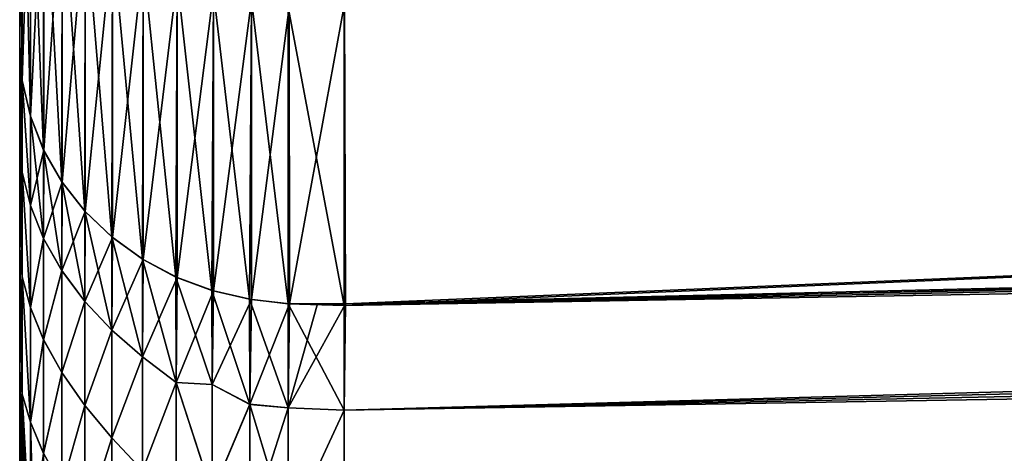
# Model space of a CAD drawing. Header units: metres. Extents: x -2 to 85, y -75 to 96.
# Tile 98 of 256: x 13 to 14.062, y -51.151 to -50.682. Entities that reach past the tile are written whole.
import ezdxf

# ---------------------------------------------------------------- set-up
doc = ezdxf.new("R2010")
doc.units = ezdxf.units.M
doc.layers.add('solid_20204500', color=7, linetype='CONTINUOUS')

msp = doc.modelspace()

# ---------------------------------------------------------------- linework, layer by layer
at = {"layer": 'solid_20204500'}
for points in [[(30.014322, -50.28516, -5.693029), (13.350021, -50.990894, -5.195552), (13.35, -50.665405, -5.940703)], [(30.014322, -50.28516, -5.693029), (21.712175, -50.788425, -5.090972), (13.350021, -50.990894, -5.195552)], [(13.350348, -50.66544, 5.94074), (13.351604, -50.989151, 5.19496), (30.014322, -50.28516, 5.693029)], [(13.351604, -50.989151, 5.19496), (21.71203, -50.788429, 5.090974), (30.014322, -50.28516, 5.693029)], [(13, -50.709824, -5.083153), (13, -50.709824, 5.083153), (13, -50.398312, 5.802137)], [(13.002715, -50.430424, 5.830582), (13, -50.398312, 5.802137), (13, -50.709824, 5.083153)], [(13, -50.709824, -5.083153), (13, -50.398312, 5.802137), (13, -50.398338, -5.802025)], [(13.002685, -50.748158, -5.098472), (13, -50.709824, -5.083153), (13, -50.398338, -5.802025)], [(13.002819, -50.430401, -5.830475), (13.002685, -50.748158, -5.098472), (13, -50.398338, -5.802025)], [(13.002775, -50.74852, 5.098714), (13.002715, -50.430424, 5.830582), (13, -50.709824, 5.083153)], [(13.011456, -50.786613, -5.113853), (13.002685, -50.748158, -5.098472), (13.002819, -50.430401, -5.830475)], [(13.011467, -50.467888, 5.848128), (13.002715, -50.430424, 5.830582), (13.002775, -50.74852, 5.098714)], [(13.011581, -50.467884, -5.848056), (13.011456, -50.786613, -5.113853), (13.002819, -50.430401, -5.830475)], [(13.011474, -50.786583, 5.113911), (13.011467, -50.467888, 5.848128), (13.002775, -50.74852, 5.098714)], [(13.025798, -50.823189, -5.128479), (13.011456, -50.786613, -5.113853), (13.011581, -50.467884, -5.848056)], [(13.025801, -50.503551, 5.864861), (13.011467, -50.467888, 5.848128), (13.011474, -50.786583, 5.113911)], [(13.025911, -50.503536, -5.864778), (13.025798, -50.823189, -5.128479), (13.011581, -50.467884, -5.848056)], [(13.025801, -50.503551, 5.864861), (13.011474, -50.786583, 5.113911), (13.025806, -50.823158, 5.128545)], [(13.04549, -50.857548, -5.142221), (13.025798, -50.823189, -5.128479), (13.025911, -50.503536, -5.864778)], [(13.045677, -50.537342, 5.88071), (13.025801, -50.503551, 5.864861), (13.025806, -50.823158, 5.128545)], [(13.045782, -50.537308, -5.88062), (13.04549, -50.857548, -5.142221), (13.025911, -50.503536, -5.864778)], [(13.045677, -50.537342, 5.88071), (13.025806, -50.823158, 5.128545), (13.045684, -50.857807, 5.142404)], [(13.070148, -50.889023, -5.154809), (13.04549, -50.857548, -5.142221), (13.045782, -50.537308, -5.88062)], [(13.070526, -50.56818, 5.895175), (13.045677, -50.537342, 5.88071), (13.045684, -50.857807, 5.142404)], [(13.070632, -50.56815, -5.895084), (13.070148, -50.889023, -5.154809), (13.045782, -50.537308, -5.88062)], [(13.070526, -50.56818, 5.895175), (13.045684, -50.857807, 5.142404), (13.070533, -50.889435, 5.155053)], [(13.099291, -50.917, -5.165998), (13.070148, -50.889023, -5.154809), (13.070632, -50.56815, -5.895084)], [(13.099905, -50.595558, 5.908018), (13.070526, -50.56818, 5.895175), (13.070533, -50.889435, 5.155053)], [(13.100011, -50.595528, -5.907927), (13.099291, -50.917, -5.165998), (13.070632, -50.56815, -5.895084)], [(13.099905, -50.595558, 5.908018), (13.070533, -50.889435, 5.155053), (13.099912, -50.917515, 5.166283)], [(13.132348, -50.940933, -5.17557), (13.099291, -50.917, -5.165998), (13.100011, -50.595528, -5.907927)], [(13.133234, -50.618938, 5.918985), (13.099905, -50.595558, 5.908018), (13.099912, -50.917515, 5.166283)], [(13.13334, -50.618908, -5.918893), (13.132348, -50.940933, -5.17557), (13.100011, -50.595528, -5.907927)], [(13.133234, -50.618938, 5.918985), (13.099912, -50.917515, 5.166283), (13.13324, -50.941494, 5.175873)], [(13.16843, -50.960243, -5.183293), (13.132348, -50.940933, -5.17557), (13.13334, -50.618908, -5.918893)], [(13.169853, -50.637859, 5.927859), (13.133234, -50.618938, 5.918985), (13.13324, -50.941494, 5.175873)], [(13.169959, -50.637829, -5.927767), (13.16843, -50.960243, -5.183293), (13.13334, -50.618908, -5.918893)], [(13.169853, -50.637859, 5.927859), (13.13324, -50.941494, 5.175873), (13.16986, -50.960896, 5.183633)], [(13.207257, -50.974792, -5.189112), (13.16843, -50.960243, -5.183293), (13.169959, -50.637829, -5.927767)], [(13.209042, -50.651943, 5.934462), (13.169853, -50.637859, 5.927859), (13.16986, -50.960896, 5.183633)], [(13.209147, -50.651913, -5.934374), (13.207257, -50.974792, -5.189112), (13.169959, -50.637829, -5.927767)], [(13.350016, -51.103958, 4.941967), (30.02249, -50.640736, 4.859653), (13.351604, -50.989151, 5.19496)], [(13.350016, -51.103958, 4.941967), (30.024061, -50.699375, 4.734115), (30.02249, -50.640736, 4.859653)], [(30.02249, -50.640736, -4.859653), (13.350021, -50.990894, -5.195552), (21.712175, -50.788425, -5.090972)], [(30.02249, -50.640736, -4.859653), (30.024061, -50.699375, -4.734115), (13.350021, -50.990894, -5.195552)], [(30.02249, -50.640736, 4.859653), (21.71203, -50.788429, 5.090974), (13.351604, -50.989151, 5.19496)], [(13.209042, -50.651943, 5.934462), (13.16986, -50.960896, 5.183633), (13.209048, -50.975342, 5.189406)], [(13.247887, -50.98418, -5.192867), (13.207257, -50.974792, -5.189112), (13.209147, -50.651913, -5.934374)], [(13.209048, -50.975342, 5.189406), (13.250024, -50.660904, 5.938694), (13.209042, -50.651943, 5.934462)], [(13.209147, -50.651913, -5.934374), (13.25013, -50.660885, -5.938581), (13.247887, -50.98418, -5.192867)], [(13.250031, -50.984535, 5.19311), (13.250024, -50.660904, 5.938694), (13.209048, -50.975342, 5.189406)], [(13.247887, -50.98418, -5.192867), (13.25013, -50.660885, -5.938581), (13.28953, -50.989128, -5.194845)], [(13.250024, -50.660904, 5.938694), (13.250031, -50.984535, 5.19311), (13.2906, -50.668972, 5.933163)], [(13.25013, -50.660885, -5.938581), (13.289529, -50.668972, -5.933033), (13.28953, -50.989128, -5.194845)], [(13.250031, -50.984535, 5.19311), (13.291132, -50.989128, 5.194972), (13.2906, -50.668972, 5.933163)], [(13.289529, -50.668972, -5.933033), (13.35, -50.665405, -5.940703), (13.350021, -50.990894, -5.195552)], [(13.289529, -50.668972, -5.933033), (13.350021, -50.990894, -5.195552), (13.28953, -50.989128, -5.194845)], [(13.291132, -50.989128, 5.194972), (13.350348, -50.66544, 5.94074), (13.2906, -50.668972, 5.933163)], [(13.291132, -50.989128, 5.194972), (13.351604, -50.989151, 5.19496), (13.350348, -50.66544, 5.94074)], [(30.024061, -50.699375, -4.734115), (13.350015, -51.103958, -4.941967), (13.350021, -50.990894, -5.195552)], [(30.024061, -50.699375, -4.734115), (30.025492, -50.763062, -4.610789), (13.350015, -51.103958, -4.941967)], [(13.350016, -51.103958, 4.941967), (30.025492, -50.763062, 4.610789), (30.024061, -50.699375, 4.734115)], [(13, -50.811481, -4.851497), (13, -50.709824, 5.083153), (13, -50.709824, -5.083153)], [(13.002741, -50.847, 4.874046), (13.002775, -50.74852, 5.098714), (13, -50.709824, 5.083153)], [(13, -50.811485, 4.851492), (13, -50.709824, 5.083153), (13, -50.811481, -4.851497)], [(13, -50.811485, 4.851492), (13.002741, -50.847, 4.874046), (13, -50.709824, 5.083153)], [(13.002741, -50.847042, -4.873961), (13, -50.709824, -5.083153), (13.002685, -50.748158, -5.098472)], [(13.002741, -50.847042, -4.873961), (13, -50.811481, -4.851497), (13, -50.709824, -5.083153)], [(13.011454, -50.882904, -4.894014), (13.002685, -50.748158, -5.098472), (13.011456, -50.786613, -5.113853)], [(13.011454, -50.882904, -4.894014), (13.002741, -50.847042, -4.873961), (13.002685, -50.748158, -5.098472)], [(13.002741, -50.847, 4.874046), (13.011454, -50.882915, 4.893989), (13.002775, -50.74852, 5.098714)], [(13.011454, -50.882915, 4.893989), (13.011474, -50.786583, 5.113911), (13.002775, -50.74852, 5.098714)], [(13.350008, -51.236774, 4.698144), (30.026781, -50.831741, 4.489832), (30.025492, -50.763062, 4.610789)], [(13.350016, -51.103958, 4.941967), (13.350008, -51.236774, 4.698144), (30.025492, -50.763062, 4.610789)], [(30.025492, -50.763062, -4.610789), (30.026781, -50.831741, -4.489832), (13.350015, -51.103958, -4.941967)], [(13.011454, -50.882915, 4.893989), (13.025806, -50.823158, 5.128545), (13.011474, -50.786583, 5.113911)], [(13.025796, -50.918594, -4.910679), (13.011454, -50.882904, -4.894014), (13.011456, -50.786613, -5.113853)], [(13.025796, -50.918594, -4.910679), (13.011456, -50.786613, -5.113853), (13.025798, -50.823189, -5.128479)], [(13.002742, -50.95998, -4.656198), (13, -50.928719, -4.626616), (13, -50.811481, -4.851497)], [(13, -50.811485, 4.851492), (13, -50.811481, -4.851497), (13, -50.928719, -4.626616)], [(13.002741, -50.847042, -4.873961), (13.002742, -50.95998, -4.656198), (13, -50.811481, -4.851497)], [(13, -50.811485, 4.851492), (13, -50.928719, -4.626616), (13, -50.928722, 4.626613)], [(13, -50.811485, 4.851492), (13.002742, -50.959915, 4.656314), (13.002741, -50.847, 4.874046)], [(13, -50.811485, 4.851492), (13, -50.928722, 4.626613), (13.002742, -50.959915, 4.656314)], [(13.011454, -50.882915, 4.893989), (13.025796, -50.918598, 4.910672), (13.025806, -50.823158, 5.128545)], [(13.025796, -50.918598, 4.910672), (13.045684, -50.857807, 5.142404), (13.025806, -50.823158, 5.128545)], [(13.045488, -50.953403, -4.923664), (13.025796, -50.918594, -4.910679), (13.025798, -50.823189, -5.128479)], [(13.045488, -50.953403, -4.923664), (13.025798, -50.823189, -5.128479), (13.04549, -50.857548, -5.142221)], [(30.026781, -50.831741, -4.489832), (13.350008, -51.236774, -4.698144), (13.350015, -51.103958, -4.941967)], [(30.026781, -50.831741, -4.489832), (30.027931, -50.905308, -4.371502), (13.350008, -51.236774, -4.698144)], [(13.350008, -51.236774, 4.698144), (30.027931, -50.905308, 4.371502), (30.026781, -50.831741, 4.489832)], [(13.002741, -50.847, 4.874046), (13.011455, -50.99324, 4.680727), (13.011454, -50.882915, 4.893989)], [(13.002741, -50.847, 4.874046), (13.002742, -50.959915, 4.656314), (13.011455, -50.99324, 4.680727)], [(13.011455, -50.993172, -4.680845), (13.002742, -50.95998, -4.656198), (13.002741, -50.847042, -4.873961)], [(13.011454, -50.882904, -4.894014), (13.011455, -50.993172, -4.680845), (13.002741, -50.847042, -4.873961)], [(13.025796, -50.918598, 4.910672), (13.045488, -50.953381, 4.923711), (13.045684, -50.857807, 5.142404)], [(13.070147, -50.986649, -4.932734), (13.045488, -50.953403, -4.923664), (13.04549, -50.857548, -5.142221)], [(13.045488, -50.953381, 4.923711), (13.070533, -50.889435, 5.155053), (13.045684, -50.857807, 5.142404)], [(13.070147, -50.986649, -4.932734), (13.04549, -50.857548, -5.142221), (13.070148, -50.889023, -5.154809)], [(13.025796, -50.918594, -4.910679), (13.011455, -50.993172, -4.680845), (13.011454, -50.882904, -4.894014)], [(13.011454, -50.882915, 4.893989), (13.011455, -50.99324, 4.680727), (13.025796, -50.918598, 4.910672)], [(13.045488, -50.953381, 4.923711), (13.070147, -50.986626, 4.932782), (13.070533, -50.889435, 5.155053)], [(13.099289, -51.017567, -4.937984), (13.070147, -50.986649, -4.932734), (13.070148, -50.889023, -5.154809)], [(13.070147, -50.986626, 4.932782), (13.099912, -50.917515, 5.166283), (13.070533, -50.889435, 5.155053)], [(13.099289, -51.017567, -4.937984), (13.070148, -50.889023, -5.154809), (13.099291, -50.917, -5.165998)], [(13.35, -51.388508, 4.46562), (30.02894, -50.983574, 4.256141), (30.027931, -50.905308, 4.371502)], [(13.350008, -51.236774, 4.698144), (13.35, -51.388508, 4.46562), (30.027931, -50.905308, 4.371502)], [(30.027931, -50.905308, -4.371502), (30.02894, -50.983574, -4.256141), (13.350008, -51.236774, -4.698144)], [(13.025796, -50.918594, -4.910679), (13.025797, -51.027874, -4.699495), (13.011455, -50.993172, -4.680845)], [(13.011455, -50.99324, 4.680727), (13.025797, -51.027916, 4.699419), (13.025796, -50.918598, 4.910672)], [(13.045488, -50.953403, -4.923664), (13.025797, -51.027874, -4.699495), (13.025796, -50.918594, -4.910679)], [(13.025796, -50.918598, 4.910672), (13.025797, -51.027916, 4.699419), (13.045488, -50.953381, 4.923711)], [(13.099289, -51.017544, 4.938031), (13.099912, -50.917515, 5.166283), (13.070147, -50.986626, 4.932782)], [(13.132346, -51.046543, -4.937326), (13.099289, -51.017567, -4.937984), (13.099291, -50.917, -5.165998)], [(13.099289, -51.017544, 4.938031), (13.13324, -50.941494, 5.175873), (13.099912, -50.917515, 5.166283)], [(13.132346, -51.046543, -4.937326), (13.099291, -50.917, -5.165998), (13.132348, -50.940933, -5.17557)], [(13.002746, -51.086876, -4.446262), (13, -51.060783, -4.409852), (13, -50.928719, -4.626616)], [(13, -50.928722, 4.626613), (13, -50.928719, -4.626616), (13, -51.060783, -4.409852)], [(13.002742, -50.95998, -4.656198), (13.002746, -51.086876, -4.446262), (13, -50.928719, -4.626616)], [(13, -50.928722, 4.626613), (13, -51.060783, -4.409852), (13, -51.060783, 4.409853)], [(13, -50.928722, 4.626613), (13.002746, -51.086784, 4.446407), (13.002742, -50.959915, 4.656314)], [(13, -50.928722, 4.626613), (13, -51.060783, 4.409853), (13.002746, -51.086784, 4.446407)], [(13.132346, -51.04652, 4.937372), (13.13324, -50.941494, 5.175873), (13.099289, -51.017544, 4.938031)], [(13.168674, -51.074169, -4.928529), (13.132346, -51.046543, -4.937326), (13.132348, -50.940933, -5.17557)], [(13.132346, -51.04652, 4.937372), (13.16986, -50.960896, 5.183633), (13.13324, -50.941494, 5.175873)], [(13.168674, -51.074169, -4.928529), (13.132348, -50.940933, -5.17557), (13.16843, -50.960243, -5.183293)], [(13.002742, -50.959915, 4.656314), (13.011457, -51.117092, 4.475029), (13.011455, -50.99324, 4.680727)], [(13.002742, -50.959915, 4.656314), (13.002746, -51.086784, 4.446407), (13.011457, -51.117092, 4.475029)], [(13.011458, -51.116962, -4.475232), (13.002746, -51.086876, -4.446262), (13.002742, -50.95998, -4.656198)], [(13.011455, -50.993172, -4.680845), (13.011458, -51.116962, -4.475232), (13.002742, -50.95998, -4.656198)], [(13.025797, -51.027916, 4.699419), (13.045489, -51.063351, 4.711881), (13.045488, -50.953381, 4.923711)], [(13.045488, -50.953403, -4.923664), (13.045489, -51.063366, -4.711853), (13.025797, -51.027874, -4.699495)], [(13.045488, -50.953381, 4.923711), (13.045489, -51.063351, 4.711881), (13.070147, -50.986626, 4.932782)], [(13.070147, -50.986649, -4.932734), (13.045489, -51.063366, -4.711853), (13.045488, -50.953403, -4.923664)], [(13.168674, -51.074146, 4.928578), (13.16986, -50.960896, 5.183633), (13.132346, -51.04652, 4.937372)], [(13.168674, -51.074169, -4.928529), (13.16843, -50.960243, -5.183293), (13.207561, -51.076305, -4.959731)], [(13.207561, -51.076305, -4.959731), (13.16843, -50.960243, -5.183293), (13.207257, -50.974792, -5.189112)], [(13.168674, -51.074146, 4.928578), (13.209048, -50.975342, 5.189406), (13.16986, -50.960896, 5.183633)], [(13.168674, -51.074146, 4.928578), (13.207562, -51.076279, 4.959788), (13.209048, -50.975342, 5.189406)], [(13.207561, -51.076305, -4.959731), (13.207257, -50.974792, -5.189112), (13.248252, -51.097725, -4.938935)], [(13.248252, -51.097725, -4.938935), (13.207257, -50.974792, -5.189112), (13.247887, -50.98418, -5.192867)], [(13.207562, -51.076279, 4.959788), (13.250031, -50.984535, 5.19311), (13.209048, -50.975342, 5.189406)], [(13.025797, -51.027874, -4.699495), (13.011458, -51.116962, -4.475232), (13.011455, -50.993172, -4.680845)], [(13.011455, -50.99324, 4.680727), (13.011457, -51.117092, 4.475029), (13.025797, -51.027916, 4.699419)], [(13.045489, -51.063351, 4.711881), (13.070148, -51.098961, 4.717748), (13.070147, -50.986626, 4.932782)], [(13.070147, -50.986649, -4.932734), (13.070148, -51.098976, -4.717719), (13.045489, -51.063366, -4.711853)], [(13.099289, -51.017544, 4.938031), (13.070147, -50.986626, 4.932782), (13.070148, -51.098961, 4.717748)], [(13.099289, -51.017567, -4.937984), (13.070148, -51.098976, -4.717719), (13.070147, -50.986649, -4.932734)], [(13.207562, -51.076279, 4.959788), (13.248252, -51.097702, 4.938982), (13.250031, -50.984535, 5.19311)], [(13.28953, -51.101574, -4.94084), (13.247887, -50.98418, -5.192867), (13.28953, -50.989128, -5.194845)], [(13.248252, -51.097725, -4.938935), (13.247887, -50.98418, -5.192867), (13.28953, -51.101574, -4.94084)], [(13.248252, -51.097702, 4.938982), (13.291132, -50.989128, 5.194972), (13.250031, -50.984535, 5.19311)], [(13.248252, -51.097702, 4.938982), (13.28953, -51.101574, 4.94084), (13.291132, -50.989128, 5.194972)], [(13.28953, -50.989128, -5.194845), (13.350021, -50.990894, -5.195552), (13.350015, -51.103958, -4.941967)], [(13.28953, -51.101574, -4.94084), (13.28953, -50.989128, -5.194845), (13.350015, -51.103958, -4.941967)], [(13.28953, -51.101574, 4.94084), (13.321172, -50.989185, 5.194853), (13.291132, -50.989128, 5.194972)], [(13.28953, -51.101574, 4.94084), (13.351604, -50.989151, 5.19496), (13.321172, -50.989185, 5.194853)], [(13.28953, -51.101574, 4.94084), (13.350016, -51.103958, 4.941967), (13.351604, -50.989151, 5.19496)], [(13.321172, -50.989185, 5.194853), (13.351604, -50.989151, 5.19496), (13.291132, -50.989128, 5.194972)], [(13.35, -51.388508, 4.46562), (30.0298, -51.066406, 4.143948), (30.02894, -50.983574, 4.256141)], [(30.02894, -50.983574, -4.256141), (13.350001, -51.388508, -4.46562), (13.350008, -51.236774, -4.698144)], [(30.02894, -50.983574, -4.256141), (30.0298, -51.066406, -4.143948), (13.350001, -51.388508, -4.46562)], [(13.09929, -51.133743, 4.717549), (13.099289, -51.017544, 4.938031), (13.070148, -51.098961, 4.717748)], [(13.099289, -51.017567, -4.937984), (13.09929, -51.133759, -4.71752), (13.070148, -51.098976, -4.717719)], [(13.132346, -51.04652, 4.937372), (13.099289, -51.017544, 4.938031), (13.09929, -51.133743, 4.717549)], [(13.132346, -51.046543, -4.937326), (13.09929, -51.133759, -4.71752), (13.099289, -51.017567, -4.937984)], [(13.011457, -51.117092, 4.475029), (13.025801, -51.15065, 4.495671), (13.025797, -51.027916, 4.699419)], [(13.025797, -51.027874, -4.699495), (13.025801, -51.150562, -4.495811), (13.011458, -51.116962, -4.475232)], [(13.045489, -51.063366, -4.711853), (13.025801, -51.150562, -4.495811), (13.025797, -51.027874, -4.699495)], [(13.025797, -51.027916, 4.699419), (13.025801, -51.15065, 4.495671), (13.045489, -51.063351, 4.711881)], [(13.132348, -51.169315, 4.707489), (13.132346, -51.04652, 4.937372), (13.09929, -51.133743, 4.717549)], [(13.132346, -51.046543, -4.937326), (13.132348, -51.169331, -4.707464), (13.09929, -51.133759, -4.71752)], [(13.168674, -51.074146, 4.928578), (13.132346, -51.04652, 4.937372), (13.132348, -51.169315, 4.707489)], [(13.168674, -51.074169, -4.928529), (13.132348, -51.169331, -4.707464), (13.132346, -51.046543, -4.937326)], [(13, -51.060783, 4.409853), (12.999938, -51.209995, 4.211333), (13.00024, -51.213413, 4.219747)], [(13, -51.060783, 4.409853), (13, -51.206921, 4.202548), (12.999938, -51.209995, 4.211333)], [(12.99996, -51.210484, -4.212009), (13, -51.206921, -4.202548), (13, -51.060783, -4.409852)], [(13.000319, -51.214272, -4.221022), (12.99996, -51.210484, -4.212009), (13, -51.060783, -4.409852)], [(13, -51.060783, 4.409853), (13, -51.060783, -4.409852), (13, -51.206921, -4.202548)], [(13.000908, -51.218281, -4.229584), (13.000319, -51.214272, -4.221022), (13, -51.060783, -4.409852)], [(13.002767, -51.226997, -4.24549), (13.000908, -51.218281, -4.229584), (13, -51.060783, -4.409852)], [(13.002746, -51.086876, -4.446262), (13.002767, -51.226997, -4.24549), (13, -51.060783, -4.409852)], [(13, -51.060783, 4.409853), (13, -51.206921, -4.202548), (13, -51.206921, 4.202548)], [(13, -51.060783, 4.409853), (13.003542, -51.229935, 4.250221), (13.002746, -51.086784, 4.446407)], [(13, -51.060783, 4.409853), (13.000748, -51.217125, 4.227842), (13.003542, -51.229935, 4.250221)], [(13, -51.060783, 4.409853), (13.00024, -51.213413, 4.219747), (13.000748, -51.217125, 4.227842)], [(13.025801, -51.15065, 4.495671), (13.045493, -51.186958, 4.507707), (13.045489, -51.063351, 4.711881)], [(13.045489, -51.063366, -4.711853), (13.045493, -51.186966, -4.507698), (13.025801, -51.150562, -4.495811)], [(13.045489, -51.063351, 4.711881), (13.045493, -51.186958, 4.507707), (13.070148, -51.098961, 4.717748)], [(13.070148, -51.098976, -4.717719), (13.045493, -51.186966, -4.507698), (13.045489, -51.063366, -4.711853)], [(13.349995, -51.558205, 4.245855), (30.030518, -51.153694, 4.035095), (30.0298, -51.066406, 4.143948)], [(13.35, -51.388508, 4.46562), (13.349995, -51.558205, 4.245855), (30.0298, -51.066406, 4.143948)], [(30.0298, -51.066406, -4.143948), (30.030518, -51.153694, -4.035095), (13.350001, -51.388508, -4.46562)], [(13.168675, -51.207729, 4.683533), (13.168674, -51.074146, 4.928578), (13.132348, -51.169315, 4.707489)], [(13.168674, -51.074169, -4.928529), (13.168675, -51.207748, -4.683503), (13.132348, -51.169331, -4.707464)], [(13.168674, -51.074146, 4.928578), (13.207563, -51.193798, 4.738168), (13.207562, -51.076279, 4.959788)], [(13.168675, -51.207729, 4.683533), (13.207563, -51.193798, 4.738168), (13.168674, -51.074146, 4.928578)], [(13.168674, -51.074169, -4.928529), (13.207561, -51.076305, -4.959731), (13.207563, -51.193821, -4.738127)], [(13.168674, -51.074169, -4.928529), (13.207563, -51.193821, -4.738127), (13.168675, -51.207748, -4.683503)], [(13.207563, -51.193821, -4.738127), (13.207561, -51.076305, -4.959731), (13.248252, -51.097725, -4.938935)], [(13.207562, -51.076279, 4.959788), (13.207563, -51.193798, 4.738168), (13.248252, -51.097702, 4.938982)], [(13.002746, -51.086784, 4.446407), (13.011448, -51.253628, 4.27811), (13.011457, -51.117092, 4.475029)], [(13.002746, -51.086784, 4.446407), (13.00831, -51.245152, 4.269632), (13.011448, -51.253628, 4.27811)], [(13.002746, -51.086784, 4.446407), (13.005674, -51.23724, 4.260322), (13.00831, -51.245152, 4.269632)], [(13.002746, -51.086784, 4.446407), (13.003542, -51.229935, 4.250221), (13.005674, -51.23724, 4.260322)], [(13.003971, -51.231503, -4.252511), (13.002767, -51.226997, -4.24549), (13.002746, -51.086876, -4.446262)], [(13.006178, -51.238747, -4.262418), (13.003971, -51.231503, -4.252511), (13.002746, -51.086876, -4.446262)], [(13.008833, -51.246468, -4.271414), (13.006178, -51.238747, -4.262418), (13.002746, -51.086876, -4.446262)], [(13.011475, -51.253494, -4.278443), (13.008833, -51.246468, -4.271414), (13.002746, -51.086876, -4.446262)], [(13.011458, -51.116962, -4.475232), (13.011475, -51.253494, -4.278443), (13.002746, -51.086876, -4.446262)], [(13.045493, -51.186958, 4.507707), (13.070151, -51.225487, 4.510748), (13.070148, -51.098961, 4.717748)], [(13.070148, -51.098976, -4.717719), (13.070151, -51.225494, -4.510737), (13.045493, -51.186966, -4.507698)], [(13.09929, -51.133743, 4.717549), (13.070148, -51.098961, 4.717748), (13.070151, -51.225487, 4.510748)], [(13.09929, -51.133759, -4.71752), (13.070151, -51.225494, -4.510737), (13.070148, -51.098976, -4.717719)], [(13.207563, -51.193798, 4.738168), (13.248254, -51.230961, 4.694817), (13.248252, -51.097702, 4.938982)], [(13.207563, -51.193821, -4.738127), (13.248252, -51.097725, -4.938935), (13.248254, -51.230984, -4.694776)], [(13.248252, -51.097702, 4.938982), (13.248254, -51.230961, 4.694817), (13.28953, -51.101574, 4.94084)], [(13.248252, -51.097725, -4.938935), (13.28953, -51.101574, -4.94084), (13.28953, -51.234669, -4.696978)], [(13.248254, -51.230984, -4.694776), (13.248252, -51.097725, -4.938935), (13.28953, -51.234669, -4.696978)], [(13.248254, -51.230961, 4.694817), (13.28953, -51.234669, 4.696978), (13.28953, -51.101574, 4.94084)], [(13.28953, -51.234669, -4.696978), (13.28953, -51.101574, -4.94084), (13.350015, -51.103958, -4.941967)], [(13.28953, -51.101574, 4.94084), (13.28953, -51.234669, 4.696978), (13.350016, -51.103958, 4.941967)], [(13.28953, -51.234669, -4.696978), (13.350015, -51.103958, -4.941967), (13.350008, -51.236774, -4.698144)], [(13.28953, -51.234669, 4.696978), (13.350008, -51.236774, 4.698144), (13.350016, -51.103958, 4.941967)], [(13.011457, -51.117092, 4.475029), (13.011448, -51.253628, 4.27811), (13.025801, -51.15065, 4.495671)], [(13.015433, -51.263245, -4.286658), (13.011475, -51.253494, -4.278443), (13.011458, -51.116962, -4.475232)], [(13.025801, -51.150562, -4.495811), (13.015433, -51.263245, -4.286658), (13.011458, -51.116962, -4.475232)], [(13.099294, -51.265007, 4.50569), (13.09929, -51.133743, 4.717549), (13.070151, -51.225487, 4.510748)], [(13.09929, -51.133759, -4.71752), (13.099295, -51.265015, -4.505678), (13.070151, -51.225494, -4.510737)], [(13.132348, -51.169315, 4.707489), (13.09929, -51.133743, 4.717549), (13.099294, -51.265007, 4.50569)], [(13.132348, -51.169331, -4.707464), (13.099295, -51.265015, -4.505678), (13.09929, -51.133759, -4.71752)], [(13.025801, -51.150562, -4.495811), (13.023841, -51.281883, -4.298652), (13.015433, -51.263245, -4.286658)], [(13.045493, -51.186966, -4.507698), (13.023841, -51.281883, -4.298652), (13.025801, -51.150562, -4.495811)]]:
    msp.add_3dface(points, dxfattribs=at)

doc.saveas('drawing.dxf')
